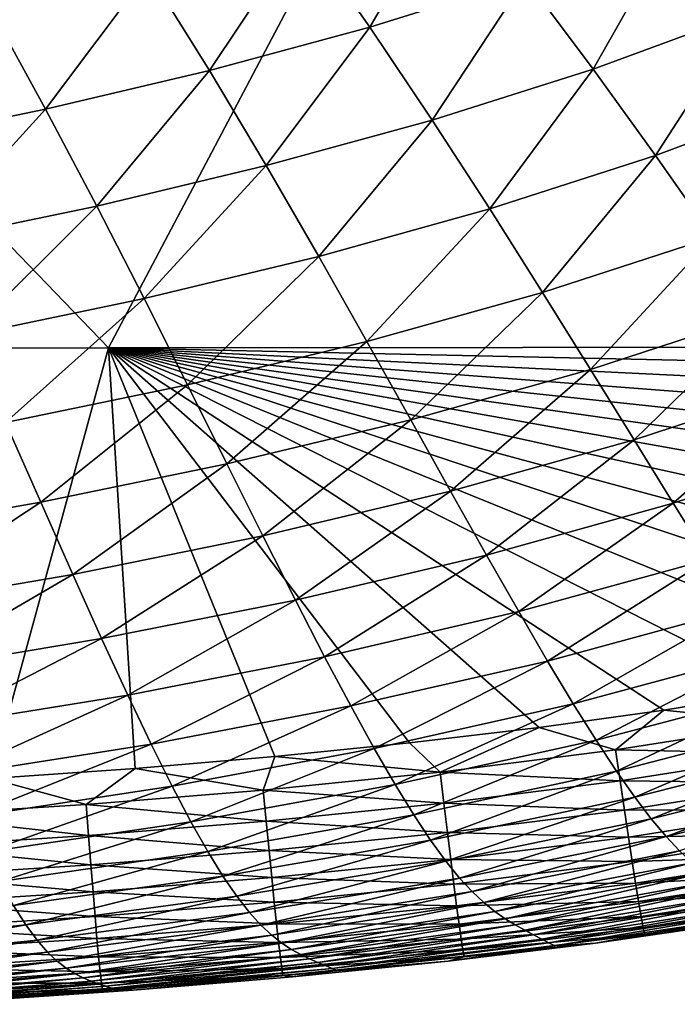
# Model space of a CAD drawing. Header units: metres. Extents: x -104 to 104, y -68 to 90.
# Tile 233 of 256: x 92.13 to 95.11, y 36.82 to 41.28. Entities that reach past the tile are written whole.
import ezdxf

# ---------------------------------------------------------------- set-up
doc = ezdxf.new("R2010")
doc.units = ezdxf.units.M
doc.layers.add('solid_FIT-BATH-153_SW0002', color=7, linetype='CONTINUOUS')

msp = doc.modelspace()

# ---------------------------------------------------------------- linework, layer by layer
at = {"layer": 'solid_FIT-BATH-153_SW0002'}
for points in [[(85.039665, 39.784367, 16.539719), (92.533432, 39.791576, 16.643263), (87.52417, 44.988106, 16.558586)], [(92.533432, 39.791576, 16.643263), (95.279671, 44.99313, 16.665361), (87.52417, 44.988106, 16.558586)], [(92.533432, 39.791576, 16.643263), (100.036995, 39.797497, 16.765192), (95.279671, 44.99313, 16.665361)], [(93.412903, 41.679699, -18.399178), (94.090866, 41.887249, -18.374434), (93.717972, 41.244781, -18.072563)], [(94.090866, 41.887249, -18.374434), (94.422768, 41.464653, -18.046469), (93.717972, 41.244781, -18.072563)], [(94.422768, 41.464653, -18.046469), (95.101151, 41.70993, -18.017967), (94.730095, 41.055111, -17.66222)], [(95.101151, 41.70993, -18.017967), (95.432404, 41.313404, -17.632351), (94.730095, 41.055111, -17.66222)], [(92.71357, 41.494267, -18.421764), (93.412903, 41.679699, -18.399178), (92.991318, 41.04837, -18.095882)], [(93.412903, 41.679699, -18.399178), (93.717972, 41.244781, -18.072563), (92.991318, 41.04837, -18.095882)], [(91.998238, 41.328785, -18.441986), (92.71357, 41.494267, -18.421764), (92.248375, 40.873283, -18.116127)], [(92.71357, 41.494267, -18.421764), (92.991318, 41.04837, -18.095882), (92.248375, 40.873283, -18.116127)], [(93.717972, 41.244781, -18.072563), (94.422768, 41.464653, -18.046469), (94.000679, 40.823708, -17.689255)], [(94.422768, 41.464653, -18.046469), (94.730095, 41.055111, -17.66222), (94.000679, 40.823708, -17.689255)], [(91.998238, 41.328785, -18.441986), (92.248375, 40.873283, -18.116127), (91.494781, 40.717373, -18.133003)], [(94.730095, 41.055111, -17.66222), (95.432404, 41.313404, -17.632351), (95.013184, 40.663063, -17.216393)], [(95.432404, 41.313404, -17.632351), (95.737274, 40.933414, -17.185799), (95.013184, 40.663063, -17.216393)], [(92.991318, 41.04837, -18.095882), (93.717972, 41.244781, -18.072563), (93.248878, 40.617344, -17.712997)], [(93.717972, 41.244781, -18.072563), (94.000679, 40.823708, -17.689255), (93.248878, 40.617344, -17.712997)], [(92.248375, 40.873283, -18.116127), (92.991318, 41.04837, -18.095882), (92.480453, 40.433929, -17.733068)], [(92.991318, 41.04837, -18.095882), (93.248878, 40.617344, -17.712997), (92.480453, 40.433929, -17.733068)], [(94.000679, 40.823708, -17.689255), (94.730095, 41.055111, -17.66222), (94.261299, 40.421215, -17.24383)], [(94.730095, 41.055111, -17.66222), (95.013184, 40.663063, -17.216393), (94.261299, 40.421215, -17.24383)], [(95.013184, 40.663063, -17.216393), (95.737274, 40.933414, -17.185799), (95.272446, 40.293995, -16.704086)], [(91.494781, 40.717373, -18.133003), (92.248375, 40.873283, -18.116127), (91.701233, 40.271374, -17.749096)], [(92.248375, 40.873283, -18.116127), (92.480453, 40.433929, -17.733068), (91.701233, 40.271374, -17.749096)], [(93.248878, 40.617344, -17.712997), (94.000679, 40.823708, -17.689255), (93.486473, 40.206123, -17.26759)], [(94.000679, 40.823708, -17.689255), (94.261299, 40.421215, -17.24383), (93.486473, 40.206123, -17.26759)], [(94.261299, 40.421215, -17.24383), (95.013184, 40.663063, -17.216393), (94.50016, 40.043133, -16.731306)], [(95.013184, 40.663063, -17.216393), (95.272446, 40.293995, -16.704086), (94.50016, 40.043133, -16.731306)], [(92.480453, 40.433929, -17.733068), (93.248878, 40.617344, -17.712997), (92.694649, 40.015762, -17.287235)], [(93.248878, 40.617344, -17.712997), (93.486473, 40.206123, -17.26759), (92.694649, 40.015762, -17.287235)], [(91.701233, 40.271374, -17.749096), (92.480453, 40.433929, -17.733068), (91.89183, 39.848091, -17.302338)], [(92.480453, 40.433929, -17.733068), (92.694649, 40.015762, -17.287235), (91.89183, 39.848091, -17.302338)], [(93.486473, 40.206123, -17.26759), (94.261299, 40.421215, -17.24383), (93.704369, 39.820774, -16.754618)], [(94.261299, 40.421215, -17.24383), (94.50016, 40.043133, -16.731306), (93.704369, 39.820774, -16.754618)], [(94.50016, 40.043133, -16.731306), (95.272446, 40.293995, -16.704086), (94.717918, 39.693493, -16.148048)], [(95.272446, 40.293995, -16.704086), (95.508575, 39.951767, -16.121651), (94.717918, 39.693493, -16.148048)], [(92.694649, 40.015762, -17.287235), (93.486473, 40.206123, -17.26759), (92.891167, 39.624939, -16.77356)], [(93.486473, 40.206123, -17.26759), (93.704369, 39.820774, -16.754618), (92.891167, 39.624939, -16.77356)], [(91.89183, 39.848091, -17.302338), (92.694649, 40.015762, -17.287235), (92.066727, 39.453629, -16.787676)], [(92.694649, 40.015762, -17.287235), (92.891167, 39.624939, -16.77356), (92.066727, 39.453629, -16.787676)], [(93.704369, 39.820774, -16.754618), (94.50016, 40.043133, -16.731306), (93.903168, 39.465412, -16.170475)], [(94.50016, 40.043133, -16.731306), (94.717918, 39.693493, -16.148048), (93.903168, 39.465412, -16.170475)], [(94.717918, 39.693493, -16.148048), (95.508575, 39.951767, -16.121651), (94.915329, 39.37458, -15.491701)], [(95.508575, 39.951767, -16.121651), (95.722389, 39.638645, -15.466606), (94.915329, 39.37458, -15.491701)], [(91.998947, 37.841114, 16.636776), (92.533432, 39.791576, 16.643263), (85.039665, 39.784367, 16.539719)], [(91.998947, 37.841114, 16.636776), (92.654449, 37.8866, 16.646709), (92.533432, 39.791576, 16.643263)], [(99.778885, 39.634727, 16.761093), (100.036995, 39.797497, 16.765192), (92.533432, 39.791576, 16.643263)], [(99.464706, 39.455933, 16.756042), (99.778885, 39.634727, 16.761093), (92.533432, 39.791576, 16.643263)], [(99.126511, 39.285355, 16.750549), (99.464706, 39.455933, 16.756042), (92.533432, 39.791576, 16.643263)], [(98.764778, 39.122173, 16.744635), (99.126511, 39.285355, 16.750549), (92.533432, 39.791576, 16.643263)], [(98.380051, 38.967339, 16.738319), (98.764778, 39.122173, 16.744635), (92.533432, 39.791576, 16.643263)], [(97.972488, 38.82217, 16.731615), (98.380051, 38.967339, 16.738319), (92.533432, 39.791576, 16.643263)], [(97.541946, 38.686272, 16.724537), (97.972488, 38.82217, 16.731615), (92.533432, 39.791576, 16.643263)], [(97.088654, 38.559734, 16.7171), (97.541946, 38.686272, 16.724537), (92.533432, 39.791576, 16.643263)], [(96.612907, 38.443008, 16.709326), (97.088654, 38.559734, 16.7171), (92.533432, 39.791576, 16.643263)], [(96.114601, 38.336197, 16.701227), (96.612907, 38.443008, 16.709326), (92.533432, 39.791576, 16.643263)], [(95.593819, 38.23888, 16.692818), (96.114601, 38.336197, 16.701227), (92.533432, 39.791576, 16.643263)], [(95.050758, 38.150639, 16.684118), (95.593819, 38.23888, 16.692818), (92.533432, 39.791576, 16.643263)], [(94.485489, 38.071827, 16.675146), (95.050758, 38.150639, 16.684118), (92.533432, 39.791576, 16.643263)], [(93.897842, 38.001923, 16.665913), (94.485489, 38.071827, 16.675146), (92.533432, 39.791576, 16.643263)], [(93.287621, 37.940044, 16.656431), (93.897842, 38.001923, 16.665913), (92.533432, 39.791576, 16.643263)], [(92.654449, 37.8866, 16.646709), (93.287621, 37.940044, 16.656431), (92.533432, 39.791576, 16.643263)], [(92.891167, 39.624939, -16.77356), (93.704369, 39.820774, -16.754618), (93.070557, 39.265575, -16.188465)], [(93.704369, 39.820774, -16.754618), (93.903168, 39.465412, -16.170475), (93.070557, 39.265575, -16.188465)], [(93.903168, 39.465412, -16.170475), (94.717918, 39.693493, -16.148048), (94.083557, 39.142292, -15.512906)], [(94.717918, 39.693493, -16.148048), (94.915329, 39.37458, -15.491701), (94.083557, 39.142292, -15.512906)], [(92.066727, 39.453629, -16.787676), (92.891167, 39.624939, -16.77356), (92.226433, 39.091999, -16.201569)], [(92.891167, 39.624939, -16.77356), (93.070557, 39.265575, -16.188465), (92.226433, 39.091999, -16.201569)], [(94.915329, 39.37458, -15.491701), (95.722389, 39.638645, -15.466606), (95.093262, 39.087933, -14.760276)], [(95.722389, 39.638645, -15.466606), (95.914825, 39.356194, -14.736823), (95.093262, 39.087933, -14.760276)], [(92.066727, 39.453629, -16.787676), (92.226433, 39.091999, -16.201569), (91.377121, 38.942703, -16.209328)], [(93.070557, 39.265575, -16.188465), (93.903168, 39.465412, -16.170475), (93.233467, 38.939827, -15.529784)], [(93.903168, 39.465412, -16.170475), (94.083557, 39.142292, -15.512906), (93.233467, 38.939827, -15.529784)], [(94.083557, 39.142292, -15.512906), (94.915329, 39.37458, -15.491701), (94.246361, 38.852871, -14.780048)], [(94.915329, 39.37458, -15.491701), (95.093262, 39.087933, -14.760276), (94.246361, 38.852871, -14.780048)], [(95.093262, 39.087933, -14.760276), (95.914825, 39.356194, -14.736823), (95.252754, 38.833279, -13.952631)], [(92.226433, 39.091999, -16.201569), (93.070557, 39.265575, -16.188465), (92.371536, 38.76519, -15.541908)], [(93.070557, 39.265575, -16.188465), (93.233467, 38.939827, -15.529784), (92.371536, 38.76519, -15.541908)], [(93.233467, 38.939827, -15.529784), (94.083557, 39.142292, -15.512906), (93.380646, 38.649017, -14.795749)], [(94.083557, 39.142292, -15.512906), (94.246361, 38.852871, -14.780048), (93.380646, 38.649017, -14.795749)], [(91.377121, 38.942703, -16.209328), (92.226433, 39.091999, -16.201569), (91.504257, 38.61639, -15.54885)], [(92.226433, 39.091999, -16.201569), (92.371536, 38.76519, -15.541908), (91.504257, 38.61639, -15.54885)], [(94.246361, 38.852871, -14.780048), (95.093262, 39.087933, -14.760276), (94.392548, 38.596699, -13.970927)], [(95.093262, 39.087933, -14.760276), (95.252754, 38.833279, -13.952631), (94.392548, 38.596699, -13.970927)], [(92.371536, 38.76519, -15.541908), (93.233467, 38.939827, -15.529784), (92.502739, 38.474346, -14.806992)], [(93.233467, 38.939827, -15.529784), (93.380646, 38.649017, -14.795749), (92.502739, 38.474346, -14.806992)], [(93.380646, 38.649017, -14.795749), (94.246361, 38.852871, -14.780048), (93.513008, 38.392509, -13.985505)], [(94.246361, 38.852871, -14.780048), (94.392548, 38.596699, -13.970927), (93.513008, 38.392509, -13.985505)], [(94.392548, 38.596699, -13.970927), (95.252754, 38.833279, -13.952631), (94.523193, 38.372894, -13.084598)], [(95.252754, 38.833279, -13.952631), (95.394966, 38.609932, -13.067661), (94.523193, 38.372894, -13.084598)], [(91.504257, 38.61639, -15.54885), (92.371536, 38.76519, -15.541908), (91.619255, 38.326828, -14.813394)], [(92.371536, 38.76519, -15.541908), (92.502739, 38.474346, -14.806992), (91.619255, 38.326828, -14.813394)], [(92.502739, 38.474346, -14.806992), (93.380646, 38.649017, -14.795749), (92.620872, 38.218624, -13.996033)], [(93.380646, 38.649017, -14.795749), (93.513008, 38.392509, -13.985505), (92.620872, 38.218624, -13.996033)], [(93.513008, 38.392509, -13.985505), (94.392548, 38.596699, -13.970927), (93.631554, 38.169212, -13.098227)], [(94.392548, 38.596699, -13.970927), (94.523193, 38.372894, -13.084598), (93.631554, 38.169212, -13.098227)], [(94.523193, 38.372894, -13.084598), (95.394966, 38.609932, -13.067661), (94.639671, 38.179455, -12.119175)], [(95.394966, 38.609932, -13.067661), (95.52137, 38.416016, -12.10343), (94.639671, 38.179455, -12.119175)], [(91.619255, 38.326828, -14.813394), (92.502739, 38.474346, -14.806992), (91.722893, 38.072956, -14.002179)], [(92.502739, 38.474346, -14.806992), (92.620872, 38.218624, -13.996033), (91.722893, 38.072956, -14.002179)], [(94.639671, 38.179455, -12.119175), (95.52137, 38.416016, -12.10343), (94.743416, 38.013824, -11.072304)], [(95.52137, 38.416016, -12.10343), (95.633568, 38.249069, -11.057584), (94.743416, 38.013824, -11.072304)], [(92.620872, 38.218624, -13.996033), (93.513008, 38.392509, -13.985505), (92.726875, 37.996731, -13.108266)], [(93.513008, 38.392509, -13.985505), (93.631554, 38.169212, -13.098227), (92.726875, 37.996731, -13.108266)], [(93.631554, 38.169212, -13.098227), (94.523193, 38.372894, -13.084598), (93.737518, 37.977009, -12.132051)], [(94.523193, 38.372894, -13.084598), (94.639671, 38.179455, -12.119175), (93.737518, 37.977009, -12.132051)], [(94.743416, 38.013824, -11.072304), (95.633568, 38.249069, -11.057584), (94.835915, 37.873444, -9.941626)], [(95.633568, 38.249069, -11.057584), (95.733177, 38.106625, -9.92777), (94.835915, 37.873444, -9.941626)], [(95.613838, 38.093155, 16.682482), (95.593819, 38.23888, 16.692818), (95.050758, 38.150639, 16.684118)], [(91.722893, 38.072956, -14.002179), (92.620872, 38.218624, -13.996033), (91.816017, 37.853291, -13.114437)], [(92.620872, 38.218624, -13.996033), (92.726875, 37.996731, -13.108266), (91.816017, 37.853291, -13.114437)], [(92.726875, 37.996731, -13.108266), (93.631554, 38.169212, -13.098227), (92.821854, 37.806442, -12.141826)], [(93.631554, 38.169212, -13.098227), (93.737518, 37.977009, -12.132051), (92.821854, 37.806442, -12.141826)], [(93.737518, 37.977009, -12.132051), (94.639671, 38.179455, -12.119175), (93.832207, 37.813259, -11.084606)], [(94.639671, 38.179455, -12.119175), (94.743416, 38.013824, -11.072304), (93.832207, 37.813259, -11.084606)], [(94.832008, 37.970638, 16.669971), (95.050758, 38.150639, 16.684118), (94.485489, 38.071827, 16.675146)], [(94.832008, 37.970638, 16.669971), (95.613838, 38.093155, 16.682482), (95.050758, 38.150639, 16.684118)], [(94.835915, 37.873444, -9.941626), (95.733177, 38.106625, -9.92777), (94.918655, 37.755753, -8.72478)], [(95.733177, 38.106625, -9.92777), (95.821854, 37.986225, -8.71163), (94.918655, 37.755753, -8.72478)], [(94.037109, 37.869911, 16.657423), (94.485489, 38.071827, 16.675146), (93.897842, 38.001923, 16.665913)], [(94.037109, 37.869911, 16.657423), (94.832008, 37.970638, 16.669971), (94.485489, 38.071827, 16.675146)], [(95.638626, 37.953209, 16.651278), (95.613838, 38.093155, 16.682482), (94.832008, 37.970638, 16.669971)], [(93.832207, 37.813259, -11.084606), (94.743416, 38.013824, -11.072304), (93.916946, 37.675323, -9.953509)], [(94.743416, 38.013824, -11.072304), (94.835915, 37.873444, -9.941626), (93.916946, 37.675323, -9.953509)], [(91.816017, 37.853291, -13.114437), (92.726875, 37.996731, -13.108266), (91.89962, 37.665512, -12.148264)], [(92.726875, 37.996731, -13.108266), (92.821854, 37.806442, -12.141826), (91.89962, 37.665512, -12.148264)], [(92.821854, 37.806442, -12.141826), (93.737518, 37.977009, -12.132051), (92.90696, 37.64505, -11.094297)], [(93.737518, 37.977009, -12.132051), (93.832207, 37.813259, -11.084606), (92.90696, 37.64505, -11.094297)], [(94.037109, 37.869911, 16.657423), (93.897842, 38.001923, 16.665913), (93.287621, 37.940044, 16.656431)], [(94.852287, 37.830147, 16.638727), (94.832008, 37.970638, 16.669971), (94.037109, 37.869911, 16.657423)], [(94.852287, 37.830147, 16.638727), (95.638626, 37.953209, 16.651278), (94.832008, 37.970638, 16.669971)], [(94.918655, 37.755753, -8.72478), (95.821854, 37.986225, -8.71163), (94.993065, 37.658154, -7.419408)], [(95.821854, 37.986225, -8.71163), (95.901138, 37.885361, -7.40682), (94.993065, 37.658154, -7.419408)], [(93.235382, 37.788422, 16.644951), (93.287621, 37.940044, 16.656431), (92.654449, 37.8866, 16.646709)], [(93.235382, 37.788422, 16.644951), (94.037109, 37.869911, 16.657423), (93.287621, 37.940044, 16.656431)], [(95.662292, 37.821548, 16.600687), (95.638626, 37.953209, 16.651278), (94.852287, 37.830147, 16.638727)], [(92.432945, 37.723587, 16.632662), (92.654449, 37.8866, 16.646709), (91.998947, 37.841114, 16.636776)], [(92.432945, 37.723587, 16.632662), (93.235382, 37.788422, 16.644951), (92.654449, 37.8866, 16.646709)], [(93.916946, 37.675323, -9.953509), (94.835915, 37.873444, -9.941626), (93.993095, 37.560558, -8.736382)], [(94.835915, 37.873444, -9.941626), (94.918655, 37.755753, -8.72478), (93.993095, 37.560558, -8.736382)], [(94.993065, 37.658154, -7.419408), (95.901138, 37.885361, -7.40682), (95.060349, 37.577904, -6.023153)], [(95.901138, 37.885361, -7.40682), (95.972412, 37.801342, -6.01104), (95.060349, 37.577904, -6.023153)], [(91.635193, 37.672966, 16.620642), (92.432945, 37.723587, 16.632662), (91.998947, 37.841114, 16.636776)], [(94.053574, 37.729069, 16.626148), (94.037109, 37.869911, 16.657423), (93.235382, 37.788422, 16.644951)], [(94.053574, 37.729069, 16.626148), (94.852287, 37.830147, 16.638727), (94.037109, 37.869911, 16.657423)], [(94.871704, 37.697956, 16.588142), (94.852287, 37.830147, 16.638727), (94.053574, 37.729069, 16.626148)], [(94.871704, 37.697956, 16.588142), (95.662292, 37.821548, 16.600687), (94.852287, 37.830147, 16.638727)], [(91.89962, 37.665512, -12.148264), (92.821854, 37.806442, -12.141826), (91.974693, 37.506874, -11.101184)], [(92.821854, 37.806442, -12.141826), (92.90696, 37.64505, -11.094297), (91.974693, 37.506874, -11.101184)], [(93.248634, 37.647362, 16.613653), (93.235382, 37.788422, 16.644951), (92.432945, 37.723587, 16.632662)], [(92.90696, 37.64505, -11.094297), (93.832207, 37.813259, -11.084606), (92.983368, 37.509853, -9.963262)], [(93.832207, 37.813259, -11.084606), (93.916946, 37.675323, -9.953509), (92.983368, 37.509853, -9.963262)], [(93.248634, 37.647362, 16.613653), (94.053574, 37.729069, 16.626148), (93.235382, 37.788422, 16.644951)], [(95.68454, 37.699718, 16.532293), (95.662292, 37.821548, 16.600687), (94.871704, 37.697956, 16.588142)], [(95.060349, 37.577904, -6.023153), (95.972412, 37.801342, -6.01104), (95.121666, 37.51223, -4.533656)], [(93.993095, 37.560558, -8.736382), (94.918655, 37.755753, -8.72478), (94.061905, 37.466297, -7.430834)], [(94.918655, 37.755753, -8.72478), (94.993065, 37.658154, -7.419408), (94.061905, 37.466297, -7.430834)], [(92.443504, 37.582405, 16.601345), (92.432945, 37.723587, 16.632662), (91.635193, 37.672966, 16.620642)], [(92.443504, 37.582405, 16.601345), (93.248634, 37.647362, 16.613653), (92.432945, 37.723587, 16.632662)], [(94.069397, 37.596535, 16.575571), (94.053574, 37.729069, 16.626148), (93.248634, 37.647362, 16.613653)], [(94.069397, 37.596535, 16.575571), (94.871704, 37.697956, 16.588142), (94.053574, 37.729069, 16.626148)], [(94.890015, 37.575619, 16.519791), (94.871704, 37.697956, 16.588142), (94.069397, 37.596535, 16.575571)], [(94.890015, 37.575619, 16.519791), (95.68454, 37.699718, 16.532293), (94.871704, 37.697956, 16.588142)], [(95.705078, 37.589264, 16.447672), (95.68454, 37.699718, 16.532293), (94.890015, 37.575619, 16.519791)], [(91.643501, 37.531731, 16.589312), (92.443504, 37.582405, 16.601345), (91.635193, 37.672966, 16.620642)], [(92.983368, 37.509853, -9.963262), (93.916946, 37.675323, -9.953509), (93.052299, 37.398148, -8.746299)], [(93.916946, 37.675323, -9.953509), (93.993095, 37.560558, -8.736382), (93.052299, 37.398148, -8.746299)], [(94.061905, 37.466297, -7.430834), (94.993065, 37.658154, -7.419408), (94.124458, 37.389767, -6.034449)], [(94.993065, 37.658154, -7.419408), (95.060349, 37.577904, -6.023153), (94.124458, 37.389767, -6.034449)], [(91.974693, 37.506874, -11.101184), (92.90696, 37.64505, -11.094297), (92.042274, 37.374626, -9.970721)], [(92.90696, 37.64505, -11.094297), (92.983368, 37.509853, -9.963262), (92.042274, 37.374626, -9.970721)], [(93.261436, 37.514614, 16.563086), (93.248634, 37.647362, 16.613653), (92.443504, 37.582405, 16.601345)], [(93.261436, 37.514614, 16.563086), (94.069397, 37.596535, 16.575571), (93.248634, 37.647362, 16.613653)], [(92.453766, 37.449535, 16.550789), (92.443504, 37.582405, 16.601345), (91.643501, 37.531731, 16.589312)], [(92.453766, 37.449535, 16.550789), (93.261436, 37.514614, 16.563086), (92.443504, 37.582405, 16.601345)], [(94.084373, 37.473869, 16.507261), (94.069397, 37.596535, 16.575571), (93.261436, 37.514614, 16.563086)], [(94.084373, 37.473869, 16.507261), (94.890015, 37.575619, 16.519791), (94.069397, 37.596535, 16.575571)], [(94.906982, 37.464691, 16.435244), (94.890015, 37.575619, 16.519791), (94.084373, 37.473869, 16.507261)], [(94.124458, 37.389767, -6.034449), (95.060349, 37.577904, -6.023153), (94.181747, 37.328159, -4.544798)], [(95.060349, 37.577904, -6.023153), (95.121666, 37.51223, -4.533656), (94.181747, 37.328159, -4.544798)], [(94.906982, 37.464691, 16.435244), (95.705078, 37.589264, 16.447672), (94.890015, 37.575619, 16.519791)], [(95.723602, 37.491741, 16.348402), (95.705078, 37.589264, 16.447672), (94.906982, 37.464691, 16.435244)], [(91.651649, 37.3988, 16.538765), (92.453766, 37.449535, 16.550789), (91.643501, 37.531731, 16.589312)], [(93.052299, 37.398148, -8.746299), (93.993095, 37.560558, -8.736382), (93.114853, 37.307213, -7.440979)], [(93.993095, 37.560558, -8.736382), (94.061905, 37.466297, -7.430834), (93.114853, 37.307213, -7.440979)], [(92.042274, 37.374626, -9.970721), (92.983368, 37.509853, -9.963262), (92.103424, 37.266018, -8.754398)], [(92.983368, 37.509853, -9.963262), (93.052299, 37.398148, -8.746299), (92.103424, 37.266018, -8.754398)], [(93.273613, 37.391735, 16.494814), (93.261436, 37.514614, 16.563086), (92.453766, 37.449535, 16.550789)], [(93.273613, 37.391735, 16.494814), (94.084373, 37.473869, 16.507261), (93.261436, 37.514614, 16.563086)], [(94.098312, 37.362621, 16.422785), (94.084373, 37.473869, 16.507261), (93.273613, 37.391735, 16.494814)], [(94.098312, 37.362621, 16.422785), (94.906982, 37.464691, 16.435244), (94.084373, 37.473869, 16.507261)], [(94.181747, 37.328159, -4.544798), (95.121666, 37.51223, -4.533656), (94.234802, 37.278675, -2.959456)], [(95.121666, 37.51223, -4.533656), (95.178177, 37.458351, -2.948557), (94.234802, 37.278675, -2.959456)], [(94.922348, 37.366718, 16.336077), (95.723602, 37.491741, 16.348402), (94.906982, 37.464691, 16.435244)], [(95.739822, 37.408695, 16.236063), (95.723602, 37.491741, 16.348402), (94.922348, 37.366718, 16.336077)], [(92.463593, 37.326534, 16.482552), (92.453766, 37.449535, 16.550789), (91.651649, 37.3988, 16.538765)], [(92.463593, 37.326534, 16.482552), (93.273613, 37.391735, 16.494814), (92.453766, 37.449535, 16.550789)], [(93.114853, 37.307213, -7.440979), (94.061905, 37.466297, -7.430834), (93.171959, 37.234257, -6.044819)], [(94.061905, 37.466297, -7.430834), (94.124458, 37.389767, -6.034449), (93.171959, 37.234257, -6.044819)], [(94.922348, 37.366718, 16.336077), (94.906982, 37.464691, 16.435244), (94.098312, 37.362621, 16.422785)], [(94.234802, 37.278675, -2.959456), (95.178177, 37.458351, -2.948557), (94.284637, 37.238518, -1.275998)], [(95.178177, 37.458351, -2.948557), (95.231033, 37.413494, -1.265504), (94.284637, 37.238518, -1.275998)], [(91.6595, 37.27573, 16.47056), (92.463593, 37.326534, 16.482552), (91.651649, 37.3988, 16.538765)], [(92.103424, 37.266018, -8.754398), (93.052299, 37.398148, -8.746299), (92.159103, 37.178303, -7.449725)], [(93.052299, 37.398148, -8.746299), (93.114853, 37.307213, -7.440979), (92.159103, 37.178303, -7.449725)], [(93.285004, 37.280281, 16.410404), (93.273613, 37.391735, 16.494814), (92.463593, 37.326534, 16.482552)], [(93.171959, 37.234257, -6.044819), (94.124458, 37.389767, -6.034449), (93.224495, 37.176476, -4.555326)], [(94.124458, 37.389767, -6.034449), (94.181747, 37.328159, -4.544798), (93.224495, 37.176476, -4.555326)], [(93.285004, 37.280281, 16.410404), (94.098312, 37.362621, 16.422785), (93.273613, 37.391735, 16.494814)], [(94.284637, 37.238518, -1.275998), (95.231033, 37.413494, -1.265504), (94.331978, 37.205269, 0.507461)], [(95.231033, 37.413494, -1.265504), (95.281113, 37.37529, 0.517348), (94.331978, 37.205269, 0.507461)], [(94.935883, 37.28326, 16.223866), (95.739822, 37.408695, 16.236063), (94.922348, 37.366718, 16.336077)], [(95.753448, 37.341675, 16.112234), (95.739822, 37.408695, 16.236063), (94.935883, 37.28326, 16.223866)], [(94.111015, 37.264347, 16.323713), (94.098312, 37.362621, 16.422785), (93.285004, 37.280281, 16.410404)], [(94.111015, 37.264347, 16.323713), (94.922348, 37.366718, 16.336077), (94.098312, 37.362621, 16.422785)], [(94.935883, 37.28326, 16.223866), (94.922348, 37.366718, 16.336077), (94.111015, 37.264347, 16.323713)], [(94.331978, 37.205269, 0.507461), (95.281113, 37.37529, 0.517348), (94.377052, 37.177315, 2.391728)], [(95.281113, 37.37529, 0.517348), (95.328674, 37.342205, 2.400814), (94.377052, 37.177315, 2.391728)], [(94.377052, 37.177315, 2.391728), (95.328674, 37.342205, 2.400814), (94.419937, 37.153183, 4.377473)], [(95.328674, 37.342205, 2.400814), (95.373856, 37.312862, 4.385581), (94.419937, 37.153183, 4.377473)], [(94.947334, 37.215866, 16.10018), (95.753448, 37.341675, 16.112234), (94.935883, 37.28326, 16.223866)], [(95.764175, 37.292229, 15.978492), (95.753448, 37.341675, 16.112234), (94.947334, 37.215866, 16.10018)], [(92.472847, 37.214954, 16.398199), (92.463593, 37.326534, 16.482552), (91.6595, 37.27573, 16.47056)], [(92.159103, 37.178303, -7.449725), (93.114853, 37.307213, -7.440979), (92.210106, 37.108692, -6.054157)], [(93.114853, 37.307213, -7.440979), (93.171959, 37.234257, -6.044819), (92.210106, 37.108692, -6.054157)], [(92.472847, 37.214954, 16.398199), (93.285004, 37.280281, 16.410404), (92.463593, 37.326534, 16.482552)], [(93.224495, 37.176476, -4.555326), (94.181747, 37.328159, -4.544798), (93.273323, 37.131065, -2.970007)], [(94.181747, 37.328159, -4.544798), (94.234802, 37.278675, -2.959456), (93.273323, 37.131065, -2.970007)], [(94.419937, 37.153183, 4.377473), (95.373856, 37.312862, 4.385581), (94.460213, 37.131996, 6.465285)], [(95.373856, 37.312862, 4.385581), (95.41626, 37.28653, 6.472268), (94.460213, 37.131996, 6.465285)], [(92.103424, 37.266018, -8.754398), (92.159103, 37.178303, -7.449725), (91.202644, 37.076775, -7.456993)], [(91.666969, 37.164078, 16.386255), (92.472847, 37.214954, 16.398199), (91.6595, 37.27573, 16.47056)], [(93.295448, 37.181805, 16.311419), (93.285004, 37.280281, 16.410404), (92.472847, 37.214954, 16.398199)], [(93.273323, 37.131065, -2.970007), (94.234802, 37.278675, -2.959456), (93.319328, 37.09523, -1.286372)], [(93.295448, 37.181805, 16.311419), (94.111015, 37.264347, 16.323713), (93.285004, 37.280281, 16.410404)], [(94.122269, 37.180599, 16.211617), (94.111015, 37.264347, 16.323713), (93.295448, 37.181805, 16.311419)], [(94.234802, 37.278675, -2.959456), (94.284637, 37.238518, -1.275998), (93.319328, 37.09523, -1.286372)], [(94.122269, 37.180599, 16.211617), (94.935883, 37.28326, 16.223866), (94.111015, 37.264347, 16.323713)], [(94.947334, 37.215866, 16.10018), (94.935883, 37.28326, 16.223866), (94.122269, 37.180599, 16.211617)], [(94.460213, 37.131996, 6.465285), (95.41626, 37.28653, 6.472268), (94.497215, 37.11314, 8.655723)], [(95.41626, 37.28653, 6.472268), (95.455193, 37.262756, 8.661469), (94.497215, 37.11314, 8.655723)], [(94.497215, 37.11314, 8.655723), (95.455193, 37.262756, 8.661469), (94.529915, 37.096485, 10.94953)], [(95.455193, 37.262756, 8.661469), (95.489571, 37.241638, 10.953963), (94.529915, 37.096485, 10.94953)], [(94.956467, 37.166088, 15.966596), (95.764175, 37.292229, 15.978492), (94.947334, 37.215866, 16.10018)], [(94.956467, 37.166088, 15.966596), (95.771721, 37.261906, 15.836415), (95.764175, 37.292229, 15.978492)], [(94.956467, 37.166088, 15.966596), (94.963028, 37.135483, 15.824686), (95.771721, 37.261906, 15.836415)], [(95.374115, 37.1861, 15.681992), (95.771721, 37.261906, 15.836415), (94.963028, 37.135483, 15.824686)], [(92.481392, 37.116348, 16.29929), (92.472847, 37.214954, 16.398199), (91.666969, 37.164078, 16.386255)], [(92.210106, 37.108692, -6.054157), (93.171959, 37.234257, -6.044819), (92.257179, 37.054409, -4.56514)], [(93.171959, 37.234257, -6.044819), (93.224495, 37.176476, -4.555326), (92.257179, 37.054409, -4.56514)], [(92.481392, 37.116348, 16.29929), (93.295448, 37.181805, 16.311419), (92.472847, 37.214954, 16.398199)], [(93.319328, 37.09523, -1.286372), (94.284637, 37.238518, -1.275998), (93.363129, 37.066528, 0.497509)], [(94.284637, 37.238518, -1.275998), (94.331978, 37.205269, 0.507461), (93.363129, 37.066528, 0.497509)], [(93.363129, 37.066528, 0.497509), (94.331978, 37.205269, 0.507461), (93.4049, 37.04327, 2.382443)], [(94.331978, 37.205269, 0.507461), (94.377052, 37.177315, 2.391728), (93.4049, 37.04327, 2.382443)], [(94.131874, 37.112938, 16.088062), (94.947334, 37.215866, 16.10018), (94.122269, 37.180599, 16.211617)], [(94.956467, 37.166088, 15.966596), (94.947334, 37.215866, 16.10018), (94.131874, 37.112938, 16.088062)], [(94.529915, 37.096485, 10.94953), (95.489571, 37.241638, 10.953963), (94.556747, 37.082684, 13.347761)], [(95.489571, 37.241638, 10.953963), (95.517685, 37.224121, 13.350845), (94.556747, 37.082684, 13.347761)], [(94.556747, 37.082684, 13.347761), (95.517685, 37.224121, 13.350845), (94.740715, 37.0947, 15.672935)], [(95.517685, 37.224121, 13.350845), (95.374115, 37.1861, 15.681992), (94.740715, 37.0947, 15.672935)], [(91.202644, 37.076775, -7.456993), (92.159103, 37.178303, -7.449725), (91.246971, 37.01022, -6.062385)], [(92.159103, 37.178303, -7.449725), (92.210106, 37.108692, -6.054157), (91.246971, 37.01022, -6.062385)], [(91.673927, 37.065395, 16.287413), (92.481392, 37.116348, 16.29929), (91.666969, 37.164078, 16.386255)], [(92.257179, 37.054409, -4.56514), (93.224495, 37.176476, -4.555326), (92.301048, 37.012665, -2.980119)], [(93.224495, 37.176476, -4.555326), (93.273323, 37.131065, -2.970007), (92.301048, 37.012665, -2.980119)], [(93.304771, 37.097862, 16.199425), (93.295448, 37.181805, 16.311419), (92.481392, 37.116348, 16.29929)], [(93.304771, 37.097862, 16.199425), (94.122269, 37.180599, 16.211617), (93.295448, 37.181805, 16.311419)], [(94.131874, 37.112938, 16.088062), (94.122269, 37.180599, 16.211617), (93.304771, 37.097862, 16.199425)], [(93.4049, 37.04327, 2.382443), (94.377052, 37.177315, 2.391728), (93.444672, 37.023922, 4.36909)], [(94.377052, 37.177315, 2.391728), (94.419937, 37.153183, 4.377473), (93.444672, 37.023922, 4.36909)], [(94.139633, 37.062916, 15.954621), (94.956467, 37.166088, 15.966596), (94.131874, 37.112938, 16.088062)], [(94.139633, 37.062916, 15.954621), (94.963028, 37.135483, 15.824686), (94.956467, 37.166088, 15.966596)], [(94.740715, 37.0947, 15.672935), (95.374115, 37.1861, 15.681992), (94.963028, 37.135483, 15.824686)], [(92.489098, 37.032276, 16.187387), (92.481392, 37.116348, 16.29929), (91.673927, 37.065395, 16.287413)], [(92.301048, 37.012665, -2.980119), (93.273323, 37.131065, -2.970007), (92.342461, 36.980682, -1.296542)], [(93.273323, 37.131065, -2.970007), (93.319328, 37.09523, -1.286372), (92.342461, 36.980682, -1.296542)], [(92.489098, 37.032276, 16.187387), (93.304771, 37.097862, 16.199425), (92.481392, 37.116348, 16.29929)], [(93.444672, 37.023922, 4.36909), (94.419937, 37.153183, 4.377473), (93.482056, 37.007462, 6.458014)], [(94.419937, 37.153183, 4.377473), (94.460213, 37.131996, 6.465285), (93.482056, 37.007462, 6.458014)], [(93.482056, 37.007462, 6.458014), (94.460213, 37.131996, 6.465285), (93.516403, 36.993126, 8.649731)], [(94.460213, 37.131996, 6.465285), (94.497215, 37.11314, 8.655723), (93.516403, 36.993126, 8.649731)], [(94.139633, 37.062916, 15.954621), (94.145348, 37.032082, 15.812861), (94.963028, 37.135483, 15.824686)], [(94.740715, 37.0947, 15.672935), (94.963028, 37.135483, 15.824686), (94.145348, 37.032082, 15.812861)], [(91.246971, 37.01022, -6.062385), (92.210106, 37.108692, -6.054157), (91.287964, 36.959038, -4.57416)], [(92.210106, 37.108692, -6.054157), (92.257179, 37.054409, -4.56514), (91.287964, 36.959038, -4.57416)], [(92.342461, 36.980682, -1.296542), (93.319328, 37.09523, -1.286372), (92.38195, 36.95602, 0.487566)], [(93.319328, 37.09523, -1.286372), (93.363129, 37.066528, 0.497509), (92.38195, 36.95602, 0.487566)], [(93.31282, 37.03001, 16.075989), (93.304771, 37.097862, 16.199425), (92.489098, 37.032276, 16.187387)], [(93.31282, 37.03001, 16.075989), (94.131874, 37.112938, 16.088062), (93.304771, 37.097862, 16.199425)], [(94.139633, 37.062916, 15.954621), (94.131874, 37.112938, 16.088062), (93.31282, 37.03001, 16.075989)], [(93.516403, 36.993126, 8.649731), (94.497215, 37.11314, 8.655723), (93.546791, 36.980583, 10.94494)], [(94.497215, 37.11314, 8.655723), (94.529915, 37.096485, 10.94953), (93.546791, 36.980583, 10.94494)], [(93.546791, 36.980583, 10.94494), (94.529915, 37.096485, 10.94953), (93.571808, 36.970207, 13.344625)], [(94.529915, 37.096485, 10.94953), (94.556747, 37.082684, 13.347761), (93.571808, 36.970207, 13.344625)], [(93.571808, 36.970207, 13.344625), (94.556747, 37.082684, 13.347761), (94.072365, 37.013386, 15.66342)], [(94.072365, 37.013386, 15.66342), (94.740715, 37.0947, 15.672935), (94.145348, 37.032082, 15.812861)], [(94.556747, 37.082684, 13.347761), (94.740715, 37.0947, 15.672935), (94.072365, 37.013386, 15.66342)], [(91.287964, 36.959038, -4.57416), (92.257179, 37.054409, -4.56514), (91.326225, 36.920486, -2.989709)], [(92.257179, 37.054409, -4.56514), (92.301048, 37.012665, -2.980119), (91.326225, 36.920486, -2.989709)], [(91.680275, 36.981239, 16.175587), (92.489098, 37.032276, 16.187387), (91.673927, 37.065395, 16.287413)], [(92.495834, 36.964291, 16.064053), (92.489098, 37.032276, 16.187387), (91.680275, 36.981239, 16.175587)], [(92.38195, 36.95602, 0.487566), (93.363129, 37.066528, 0.497509), (92.41964, 36.936935, 2.373019)], [(93.363129, 37.066528, 0.497509), (93.4049, 37.04327, 2.382443), (92.41964, 36.936935, 2.373019)], [(92.41964, 36.936935, 2.373019), (93.4049, 37.04327, 2.382443), (92.455536, 36.921825, 4.360482)], [(93.4049, 37.04327, 2.382443), (93.444672, 37.023922, 4.36909), (92.455536, 36.921825, 4.360482)], [(92.495834, 36.964291, 16.064053), (93.31282, 37.03001, 16.075989), (92.489098, 37.032276, 16.187387)], [(93.31942, 36.979801, 15.942673), (93.31282, 37.03001, 16.075989), (92.495834, 36.964291, 16.064053)], [(93.31942, 36.979801, 15.942673), (94.139633, 37.062916, 15.954621), (93.31282, 37.03001, 16.075989)], [(93.31942, 36.979801, 15.942673), (94.145348, 37.032082, 15.812861), (94.139633, 37.062916, 15.954621)], [(93.31942, 36.979801, 15.942673), (93.324409, 36.948795, 15.801045), (94.145348, 37.032082, 15.812861)], [(94.072365, 37.013386, 15.66342), (94.145348, 37.032082, 15.812861), (93.324409, 36.948795, 15.801045)], [(91.326225, 36.920486, -2.989709), (92.301048, 37.012665, -2.980119), (91.362381, 36.891823, -1.306425)], [(92.301048, 37.012665, -2.980119), (92.342461, 36.980682, -1.296542), (91.362381, 36.891823, -1.306425)], [(91.685898, 36.913158, 16.052341), (92.495834, 36.964291, 16.064053), (91.680275, 36.981239, 16.175587)], [(92.455536, 36.921825, 4.360482), (93.444672, 37.023922, 4.36909), (92.489296, 36.909561, 6.450489)], [(93.444672, 37.023922, 4.36909), (93.482056, 37.007462, 6.458014), (92.489296, 36.909561, 6.450489)], [(92.489296, 36.909561, 6.450489), (93.482056, 37.007462, 6.458014), (92.520309, 36.899246, 8.643522)], [(93.482056, 37.007462, 6.458014), (93.516403, 36.993126, 8.649731), (92.520309, 36.899246, 8.643522)], [(92.520309, 36.899246, 8.643522), (93.516403, 36.993126, 8.649731), (92.547768, 36.890369, 10.940216)], [(93.516403, 36.993126, 8.649731), (93.546791, 36.980583, 10.94494), (92.547768, 36.890369, 10.940216)], [(93.366852, 36.942047, 15.653356), (94.072365, 37.013386, 15.66342), (93.324409, 36.948795, 15.801045)], [(93.571808, 36.970207, 13.344625), (94.072365, 37.013386, 15.66342), (93.366852, 36.942047, 15.653356)], [(91.362381, 36.891823, -1.306425), (92.342461, 36.980682, -1.296542), (91.396873, 36.870625, 0.477708)], [(92.342461, 36.980682, -1.296542), (92.38195, 36.95602, 0.487566), (91.396873, 36.870625, 0.477708)], [(91.396873, 36.870625, 0.477708), (92.38195, 36.95602, 0.487566), (91.429787, 36.85511, 2.363527)], [(92.38195, 36.95602, 0.487566), (92.41964, 36.936935, 2.373019), (91.429787, 36.85511, 2.363527)], [(91.429787, 36.85511, 2.363527), (92.41964, 36.936935, 2.373019), (91.461143, 36.843624, 4.351706)], [(92.41964, 36.936935, 2.373019), (92.455536, 36.921825, 4.360482), (91.461143, 36.843624, 4.351706)], [(92.50145, 36.913944, 15.930848), (92.495834, 36.964291, 16.064053), (91.685898, 36.913158, 16.052341)], [(92.50145, 36.913944, 15.930848), (93.31942, 36.979801, 15.942673), (92.495834, 36.964291, 16.064053)], [(92.50145, 36.913944, 15.930848), (93.324409, 36.948795, 15.801045), (93.31942, 36.979801, 15.942673)], [(92.50145, 36.913944, 15.930848), (92.505821, 36.882797, 15.789335), (93.324409, 36.948795, 15.801045)], [(92.64534, 36.882301, 15.643131), (93.324409, 36.948795, 15.801045), (92.505821, 36.882797, 15.789335)], [(92.547768, 36.890369, 10.940216), (93.546791, 36.980583, 10.94494), (92.570465, 36.883045, 13.341458)], [(93.546791, 36.980583, 10.94494), (93.571808, 36.970207, 13.344625), (92.570465, 36.883045, 13.341458)], [(92.570465, 36.883045, 13.341458), (93.571808, 36.970207, 13.344625), (92.64534, 36.882301, 15.643131)], [(93.571808, 36.970207, 13.344625), (93.366852, 36.942047, 15.653356), (92.64534, 36.882301, 15.643131)], [(92.64534, 36.882301, 15.643131), (93.366852, 36.942047, 15.653356), (93.324409, 36.948795, 15.801045)], [(91.461143, 36.843624, 4.351706), (92.455536, 36.921825, 4.360482), (91.490623, 36.834953, 6.44276)], [(92.455536, 36.921825, 4.360482), (92.489296, 36.909561, 6.450489), (91.490623, 36.834953, 6.44276)], [(91.490623, 36.834953, 6.44276), (92.489296, 36.909561, 6.450489), (91.517708, 36.828079, 8.637133)], [(92.489296, 36.909561, 6.450489), (92.520309, 36.899246, 8.643522), (91.517708, 36.828079, 8.637133)], [(91.517708, 36.828079, 8.637133), (92.520309, 36.899246, 8.643522), (91.54171, 36.822342, 10.935386)], [(92.520309, 36.899246, 8.643522), (92.547768, 36.890369, 10.940216), (91.54171, 36.822342, 10.935386)], [(91.690681, 36.862713, 15.91923), (92.50145, 36.913944, 15.930848), (91.685898, 36.913158, 16.052341)], [(91.690681, 36.862713, 15.91923), (92.505821, 36.882797, 15.789335), (92.50145, 36.913944, 15.930848)], [(91.54171, 36.822342, 10.935386), (92.547768, 36.890369, 10.940216), (91.561646, 36.817635, 13.33828)], [(92.547768, 36.890369, 10.940216), (92.570465, 36.883045, 13.341458), (91.561646, 36.817635, 13.33828)], [(91.561646, 36.817635, 13.33828), (92.570465, 36.883045, 13.341458), (91.926109, 36.834129, 15.633047)], [(91.690681, 36.862713, 15.91923), (91.694534, 36.831455, 15.777817), (92.505821, 36.882797, 15.789335)], [(91.926109, 36.834129, 15.633047), (92.505821, 36.882797, 15.789335), (91.694534, 36.831455, 15.777817)], [(92.570465, 36.883045, 13.341458), (92.64534, 36.882301, 15.643131), (91.926109, 36.834129, 15.633047)], [(91.926109, 36.834129, 15.633047), (92.64534, 36.882301, 15.643131), (92.505821, 36.882797, 15.789335)]]:
    msp.add_3dface(points, dxfattribs=at)

doc.saveas('drawing.dxf')
